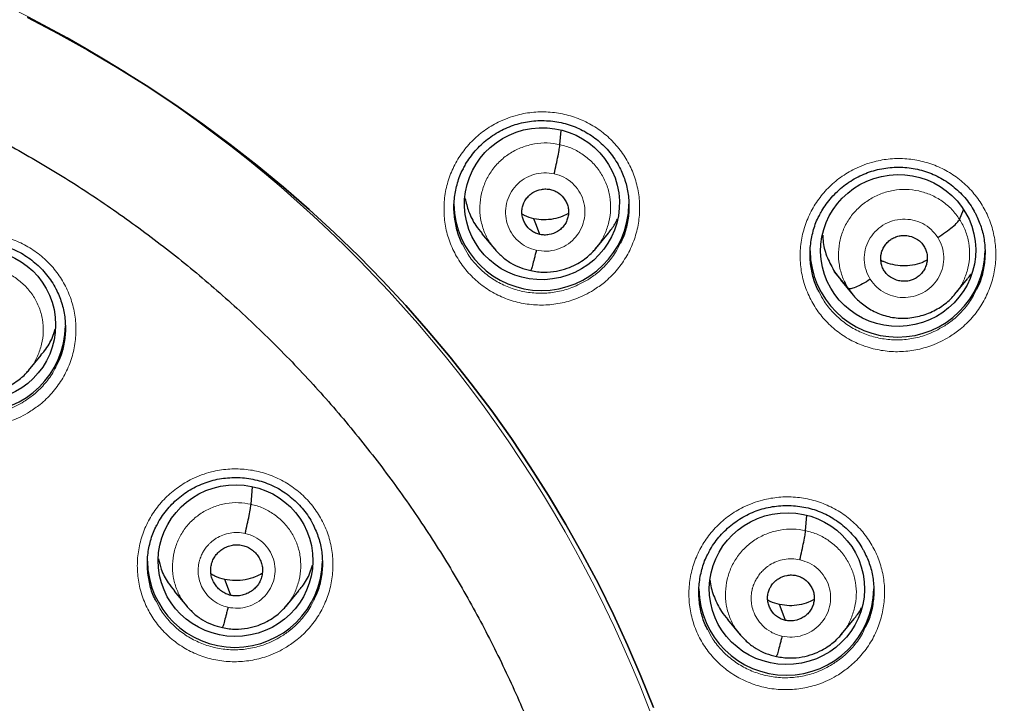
# Model space of a CAD drawing. Header units: millimetres. Extents: x 8 to 2427, y 12 to 2587.
# Tile 134 of 153: x 1107 to 1126, y 1852 to 1865. Entities that reach past the tile are written whole.
import ezdxf

# ---------------------------------------------------------------- set-up
doc = ezdxf.new("R2010")
doc.units = ezdxf.units.MM

msp = doc.modelspace()

# ---------------------------------------------------------------- linework, layer by layer
at = {"color": 7, "linetype": 'Continuous', "lineweight": 30}
for p, q in [((1117.257, 1862.797), (1117.281, 1863.071)), ((1125.019, 1861.344), (1125.094, 1861.528)), ((1115.74, 1861.065), (1115.985, 1860.771)), ((1117.951, 1860.778), (1118.196, 1861.074)), ((1117.955, 1860.791), (1117.947, 1860.782)), ((1122.591, 1860.326), (1122.71, 1860.173)), ((1122.86, 1860), (1122.591, 1860.326)), ((1122.704, 1860.169), (1122.95, 1859.874)), ((1124.929, 1859.89), (1125.175, 1860.189)), ((1106.935, 1858.41), (1107.179, 1858.705)), ((1106.939, 1858.424), (1106.931, 1858.414)), ((1111.256, 1855.811), (1111.286, 1856.147)), ((1122.029, 1855.299), (1122.055, 1855.593)), ((1109.763, 1854.125), (1110.008, 1853.83)), ((1111.938, 1853.835), (1112.183, 1854.131)), ((1111.942, 1853.847), (1111.934, 1853.839)), ((1120.51, 1853.572), (1120.756, 1853.277)), ((1122.725, 1853.286), (1122.97, 1853.583)), ((1122.728, 1853.298), (1122.721, 1853.29))]:
    msp.add_line(p, q, dxfattribs=at)
at = {"color": 252, "linetype": 'Continuous', "lineweight": 0}
msp.add_line((1122.953, 1859.881), (1122.86, 1860), dxfattribs=at)
at = {"color": 7, "linetype": 'Continuous', "lineweight": 30, "flags": 128}
for points in [[(1106.915, 1865.264), (1107.504, 1864.956), (1108.086, 1864.633), (1108.658, 1864.295), (1109.221, 1863.943), (1109.774, 1863.576), (1110.318, 1863.195), (1110.851, 1862.8), (1111.373, 1862.391), (1111.884, 1861.969), (1112.384, 1861.534), (1112.872, 1861.087), (1113.348, 1860.627), (1113.811, 1860.155), (1114.262, 1859.671), (1114.699, 1859.176), (1115.123, 1858.669), (1115.534, 1858.152), (1115.93, 1857.625), (1116.313, 1857.087), (1116.68, 1856.54), (1117.033, 1855.984), (1117.372, 1855.418), (1117.694, 1854.845), (1118.002, 1854.263), (1118.294, 1853.673), (1118.569, 1853.076), (1118.829, 1852.472), (1119.073, 1851.862)], [(1119.073, 1851.862), (1118.829, 1852.472), (1118.569, 1853.076), (1118.294, 1853.673), (1118.002, 1854.263), (1117.694, 1854.845), (1117.372, 1855.418), (1117.033, 1855.984), (1116.68, 1856.54), (1116.313, 1857.087), (1115.93, 1857.625), (1115.534, 1858.152), (1115.123, 1858.669), (1114.699, 1859.176), (1114.262, 1859.671), (1113.811, 1860.155), (1113.348, 1860.627), (1112.872, 1861.087), (1112.384, 1861.534), (1111.884, 1861.969), (1111.373, 1862.391), (1110.851, 1862.8), (1110.318, 1863.195), (1109.774, 1863.576), (1109.221, 1863.943), (1108.658, 1864.295), (1108.086, 1864.633), (1107.504, 1864.956), (1106.915, 1865.264)], [(1116.868, 1861.05), (1116.802, 1861.223), (1116.751, 1861.358)], [(1110.861, 1854.042), (1110.796, 1854.216), (1110.744, 1854.352)], [(1121.64, 1853.555), (1121.575, 1853.728), (1121.523, 1853.864)]]:
    msp.add_lwpolyline(points, dxfattribs=at)
at = {"color": 252, "linetype": 'Continuous', "lineweight": 0}
msp.add_arc((1095.245, 1842.664), 25.455, 359.5944, 180.1892, dxfattribs=at)
at = {"color": 7, "linetype": 'Continuous', "lineweight": 30}
for centre, start, end in [((1116.897, 1861.664), 180.8351, 359.1649), ((1123.814, 1860.758), 180.8348, 359.1652), ((1105.95, 1859.302), 180.8353, 359.1647), ((1110.942, 1854.732), 180.8343, 359.1657), ((1121.653, 1854.192), 180.8352, 359.1648)]:
    msp.add_arc(centre, 1.7, start, end, dxfattribs=at)
for centre, major_axis, ratio in [((1116.907, 1861.648), (1.491, 0.21), 0.980097), ((1123.826, 1860.741), (1.496, 0.177), 0.978637), ((1105.959, 1859.29), (1.493, 0.155), 0.982819), ((1110.954, 1854.717), (1.496, 0.141), 0.98023), ((1121.665, 1854.172), (1.502, 0.134), 0.977463)]:
    msp.add_ellipse(centre, major_axis=major_axis, ratio=ratio, dxfattribs=at)
at = {"color": 252, "linetype": 'Continuous', "lineweight": 0}
for points, knots in [([(1095.404, 1891.756), (1096.796, 1891.721), (1099.58, 1891.651), (1103.722, 1891.088), (1107.8, 1890.193), (1111.781, 1888.94), (1115.633, 1887.349), (1119.327, 1885.43), (1122.833, 1883.198), (1126.125, 1880.67), (1129.177, 1877.866), (1131.964, 1874.808), (1134.464, 1871.521), (1136.659, 1868.03), (1138.531, 1864.361), (1140.065, 1860.545), (1141.249, 1856.61), (1142.077, 1852.588), (1142.527, 1848.511), (1142.644, 1844.804), (1142.448, 1842.476), (1142.367, 1841.509)], [0, 0, 0, 0, 0.053449, 0.106897, 0.160346, 0.213794, 0.267243, 0.320692, 0.37414, 0.427589, 0.481038, 0.534486, 0.587935, 0.641383, 0.694832, 0.748281, 0.801729, 0.855178, 0.908626, 0.962075, 1, 1, 1, 1]), ([(1117.908, 1859.97), (1117.98, 1860.019), (1118.14, 1860.127), (1118.353, 1860.34), (1118.542, 1860.598), (1118.683, 1860.885), (1118.775, 1861.19), (1118.812, 1861.506), (1118.796, 1861.823), (1118.725, 1862.133), (1118.604, 1862.426), (1118.433, 1862.694), (1118.22, 1862.931), (1117.969, 1863.127), (1117.689, 1863.28), (1117.386, 1863.383), (1117.069, 1863.436), (1116.747, 1863.434), (1116.47, 1863.387), (1116.241, 1863.314), (1116.02, 1863.219), (1115.779, 1863.073), (1115.536, 1862.863), (1115.332, 1862.616), (1115.171, 1862.339), (1115.062, 1862.04), (1115.003, 1861.727), (1115, 1861.409), (1115.049, 1861.095), (1115.152, 1860.795), (1115.304, 1860.516), (1115.503, 1860.267), (1115.74, 1860.055), (1116.01, 1859.885), (1116.306, 1859.762), (1116.619, 1859.691), (1116.939, 1859.672), (1117.259, 1859.707), (1117.527, 1859.782), (1117.743, 1859.874), (1117.853, 1859.938), (1117.908, 1859.97)], [0, 0, 0, 0, 0.021708, 0.048589, 0.07547, 0.102352, 0.129235, 0.156103, 0.182971, 0.209815, 0.236658, 0.263478, 0.290297, 0.317104, 0.343912, 0.370723, 0.397534, 0.424365, 0.451195, 0.467953, 0.484711, 0.511594, 0.538476, 0.565359, 0.592242, 0.619122, 0.646002, 0.672863, 0.699724, 0.726559, 0.753395, 0.780209, 0.807023, 0.833829, 0.860636, 0.887452, 0.914268, 0.941106, 0.967945, 0.983972, 1, 1, 1, 1]), ([(1115.995, 1860.768), (1115.958, 1860.811), (1115.869, 1860.918), (1115.773, 1861.119), (1115.707, 1861.357), (1115.692, 1861.604), (1115.725, 1861.849), (1115.805, 1862.084), (1115.928, 1862.301), (1116.093, 1862.488), (1116.291, 1862.64), (1116.516, 1862.751), (1116.759, 1862.817), (1117.01, 1862.839), (1117.174, 1862.811), (1117.257, 1862.797)], [0, 0, 0, 0, 0.054083, 0.132926, 0.211701, 0.290432, 0.369269, 0.448109, 0.526846, 0.605623, 0.684466, 0.763319, 0.842199, 0.921046, 1, 1, 1, 1]), ([(1117.257, 1862.797), (1117.337, 1862.775), (1117.498, 1862.73), (1117.714, 1862.604), (1117.903, 1862.443), (1118.057, 1862.247), (1118.168, 1862.026), (1118.234, 1861.787), (1118.248, 1861.54), (1118.215, 1861.295), (1118.134, 1861.061), (1118.046, 1860.89), (1117.972, 1860.81), (1117.955, 1860.791)], [0, 0, 0, 0, 0.097148, 0.194168, 0.291228, 0.388252, 0.485265, 0.582194, 0.67907, 0.776075, 0.873084, 0.969967, 1, 1, 1, 1]), ([(1124.821, 1859.062), (1124.893, 1859.111), (1125.054, 1859.22), (1125.269, 1859.433), (1125.459, 1859.691), (1125.6, 1859.978), (1125.693, 1860.283), (1125.731, 1860.599), (1125.716, 1860.916), (1125.646, 1861.226), (1125.525, 1861.519), (1125.355, 1861.787), (1125.143, 1862.023), (1124.893, 1862.22), (1124.613, 1862.373), (1124.31, 1862.476), (1123.994, 1862.529), (1123.672, 1862.527), (1123.394, 1862.48), (1123.165, 1862.408), (1122.944, 1862.313), (1122.703, 1862.167), (1122.458, 1861.957), (1122.254, 1861.71), (1122.093, 1861.434), (1121.982, 1861.134), (1121.922, 1860.821), (1121.918, 1860.503), (1121.967, 1860.19), (1122.07, 1859.89), (1122.221, 1859.611), (1122.418, 1859.362), (1122.655, 1859.15), (1122.925, 1858.98), (1123.22, 1858.857), (1123.532, 1858.786), (1123.853, 1858.766), (1124.173, 1858.801), (1124.441, 1858.876), (1124.656, 1858.967), (1124.766, 1859.031), (1124.821, 1859.062)], [0, 0, 0, 0, 0.021961, 0.048859, 0.075758, 0.102648, 0.129538, 0.1564, 0.183262, 0.210089, 0.236916, 0.263715, 0.290514, 0.317307, 0.344099, 0.370908, 0.397716, 0.424557, 0.451398, 0.468178, 0.484959, 0.511854, 0.538748, 0.565643, 0.592538, 0.619421, 0.646304, 0.673155, 0.700006, 0.726823, 0.753639, 0.780434, 0.807229, 0.834024, 0.860819, 0.887636, 0.914454, 0.941306, 0.968158, 0.984079, 1, 1, 1, 1]), ([(1116.797, 1860.745), (1116.732, 1860.764), (1116.603, 1860.803), (1116.438, 1860.922), (1116.308, 1861.076), (1116.223, 1861.259), (1116.19, 1861.457), (1116.21, 1861.657), (1116.281, 1861.845), (1116.399, 1862.01), (1116.557, 1862.138), (1116.742, 1862.222), (1116.943, 1862.259), (1117.077, 1862.24), (1117.144, 1862.23)], [0, 0, 0, 0, 0.083336, 0.16667, 0.250004, 0.333338, 0.416671, 0.500002, 0.583331, 0.666666, 0.750001, 0.833337, 0.916667, 1, 1, 1, 1]), ([(1117.144, 1862.23), (1117.208, 1862.211), (1117.337, 1862.172), (1117.503, 1862.053), (1117.632, 1861.899), (1117.717, 1861.716), (1117.75, 1861.518), (1117.731, 1861.318), (1117.659, 1861.129), (1117.541, 1860.965), (1117.384, 1860.836), (1117.199, 1860.753), (1116.997, 1860.716), (1116.863, 1860.735), (1116.797, 1860.745)], [0, 0, 0, 0, 0.083336, 0.16667, 0.250004, 0.333338, 0.416671, 0.500002, 0.583331, 0.666666, 0.750001, 0.833337, 0.916667, 1, 1, 1, 1]), ([(1122.86, 1860), (1122.819, 1860.072), (1122.738, 1860.215), (1122.676, 1860.456), (1122.659, 1860.702), (1122.691, 1860.948), (1122.771, 1861.183), (1122.897, 1861.398), (1123.063, 1861.584), (1123.263, 1861.735), (1123.487, 1861.848), (1123.728, 1861.916), (1123.979, 1861.934), (1124.228, 1861.904), (1124.466, 1861.826), (1124.683, 1861.704), (1124.876, 1861.545), (1124.971, 1861.411), (1125.019, 1861.344)], [0, 0, 0, 0, 0.062591, 0.125095, 0.187626, 0.250136, 0.312637, 0.375086, 0.437502, 0.5, 0.562498, 0.624913, 0.687362, 0.749864, 0.812373, 0.874905, 0.93741, 1, 1, 1, 1]), ([(1123.285, 1860.18), (1123.254, 1860.239), (1123.191, 1860.356), (1123.16, 1860.556), (1123.179, 1860.755), (1123.25, 1860.944), (1123.369, 1861.108), (1123.526, 1861.237), (1123.711, 1861.322), (1123.912, 1861.356), (1124.115, 1861.338), (1124.306, 1861.269), (1124.474, 1861.155), (1124.554, 1861.048), (1124.594, 1860.995)], [0, 0, 0, 0, 0.083336, 0.16667, 0.250005, 0.333339, 0.416673, 0.500003, 0.583336, 0.666668, 0.750003, 0.833337, 0.916667, 1, 1, 1, 1]), ([(1125.019, 1861.344), (1125.06, 1861.272), (1125.141, 1861.128), (1125.203, 1860.888), (1125.22, 1860.641), (1125.189, 1860.395), (1125.106, 1860.162), (1125.017, 1859.993), (1124.945, 1859.915), (1124.929, 1859.898)], [0, 0, 0, 0, 0.1593246, 0.3184305, 0.4776056, 0.6367246, 0.7958228, 0.9547869, 1, 1, 1, 1]), ([(1106.954, 1857.605), (1107.024, 1857.652), (1107.182, 1857.758), (1107.395, 1857.967), (1107.585, 1858.223), (1107.728, 1858.508), (1107.822, 1858.812), (1107.861, 1859.127), (1107.847, 1859.445), (1107.779, 1859.755), (1107.659, 1860.049), (1107.49, 1860.319), (1107.279, 1860.557), (1107.029, 1860.756), (1106.749, 1860.912), (1106.446, 1861.017), (1106.13, 1861.073), (1105.808, 1861.074), (1105.53, 1861.029), (1105.301, 1860.959), (1105.079, 1860.865), (1104.838, 1860.721), (1104.593, 1860.515), (1104.388, 1860.27), (1104.226, 1859.995), (1104.114, 1859.697), (1104.054, 1859.384), (1104.048, 1859.067), (1104.096, 1858.753), (1104.197, 1858.452), (1104.347, 1858.172), (1104.544, 1857.921), (1104.78, 1857.706), (1105.05, 1857.534), (1105.345, 1857.409), (1105.657, 1857.335), (1105.978, 1857.313), (1106.298, 1857.345), (1106.567, 1857.418), (1106.786, 1857.509), (1106.898, 1857.573), (1106.954, 1857.605)], [0, 0, 0, 0, 0.021149, 0.048004, 0.07486, 0.101723, 0.128585, 0.155448, 0.18231, 0.209164, 0.236019, 0.262861, 0.289704, 0.316536, 0.343367, 0.370195, 0.397022, 0.423852, 0.450683, 0.46743, 0.484177, 0.511037, 0.537898, 0.564758, 0.591618, 0.618481, 0.645345, 0.672205, 0.699066, 0.725917, 0.752767, 0.779606, 0.806445, 0.833275, 0.860104, 0.886932, 0.913759, 0.940592, 0.967425, 0.983712, 1, 1, 1, 1]), ([(1124.594, 1860.995), (1124.626, 1860.936), (1124.688, 1860.818), (1124.719, 1860.619), (1124.7, 1860.419), (1124.629, 1860.23), (1124.511, 1860.066), (1124.353, 1859.937), (1124.168, 1859.853), (1123.967, 1859.818), (1123.764, 1859.836), (1123.574, 1859.906), (1123.405, 1860.02), (1123.325, 1860.126), (1123.285, 1860.18)], [0, 0, 0, 0, 0.083333, 0.166663, 0.249997, 0.333332, 0.416664, 0.499997, 0.583327, 0.666661, 0.749995, 0.83333, 0.916664, 1, 1, 1, 1]), ([(1117.796, 1860.17), (1117.696, 1860.115), (1117.511, 1860.015), (1117.215, 1859.934), (1116.929, 1859.902), (1116.642, 1859.919), (1116.362, 1859.983), (1116.098, 1860.093), (1115.856, 1860.244), (1115.645, 1860.435), (1115.48, 1860.635), (1115.406, 1860.78), (1115.375, 1860.841)], [0, 0, 0, 0, 0.120359, 0.221262, 0.322165, 0.422954, 0.523743, 0.624501, 0.725259, 0.826042, 0.926826, 1, 1, 1, 1]), ([(1118.429, 1860.885), (1118.406, 1860.835), (1118.343, 1860.698), (1118.192, 1860.501), (1118.003, 1860.31), (1117.86, 1860.213), (1117.796, 1860.17)], [0, 0, 0, 0, 0.171841, 0.466816, 0.761792, 1, 1, 1, 1]), ([(1106.253, 1860.392), (1106.332, 1860.37), (1106.49, 1860.326), (1106.702, 1860.202), (1106.887, 1860.043), (1107.038, 1859.851), (1107.147, 1859.634), (1107.211, 1859.4), (1107.226, 1859.158), (1107.194, 1858.917), (1107.114, 1858.688), (1107.027, 1858.52), (1106.956, 1858.442), (1106.939, 1858.424)], [0, 0, 0, 0, 0.09717, 0.194209, 0.29129, 0.388335, 0.485369, 0.582319, 0.679218, 0.776245, 0.873274, 0.970175, 1, 1, 1, 1]), ([(1124.706, 1859.263), (1124.607, 1859.208), (1124.423, 1859.108), (1124.127, 1859.029), (1123.841, 1858.996), (1123.554, 1859.014), (1123.275, 1859.077), (1123.011, 1859.187), (1122.769, 1859.339), (1122.559, 1859.53), (1122.395, 1859.728), (1122.323, 1859.872), (1122.293, 1859.931)], [0, 0, 0, 0, 0.119897, 0.22114, 0.322383, 0.423456, 0.524529, 0.625522, 0.726514, 0.827498, 0.928482, 1, 1, 1, 1]), ([(1125.345, 1859.982), (1125.322, 1859.931), (1125.258, 1859.793), (1125.106, 1859.595), (1124.916, 1859.403), (1124.771, 1859.306), (1124.706, 1859.263)], [0, 0, 0, 0, 0.174413, 0.467543, 0.760674, 1, 1, 1, 1]), ([(1107.479, 1858.515), (1107.455, 1858.464), (1107.391, 1858.326), (1107.238, 1858.13), (1107.049, 1857.943), (1106.908, 1857.848), (1106.845, 1857.806)], [0, 0, 0, 0, 0.176741, 0.472081, 0.767421, 1, 1, 1, 1]), ([(1106.845, 1857.806), (1106.795, 1857.777), (1106.695, 1857.72), (1106.499, 1857.638), (1106.258, 1857.572), (1105.972, 1857.544), (1105.685, 1857.563), (1105.405, 1857.629), (1105.142, 1857.742), (1104.9, 1857.895), (1104.69, 1858.088), (1104.528, 1858.288), (1104.456, 1858.431), (1104.427, 1858.49)], [0, 0, 0, 0, 0.061246, 0.122492, 0.223392, 0.324293, 0.42516, 0.526028, 0.626907, 0.727785, 0.828699, 0.929613, 1, 1, 1, 1]), ([(1111.946, 1853.038), (1112.016, 1853.084), (1112.175, 1853.19), (1112.388, 1853.399), (1112.579, 1853.655), (1112.721, 1853.94), (1112.815, 1854.244), (1112.854, 1854.559), (1112.841, 1854.876), (1112.772, 1855.185), (1112.653, 1855.479), (1112.484, 1855.748), (1112.273, 1855.986), (1112.023, 1856.184), (1111.743, 1856.339), (1111.44, 1856.445), (1111.124, 1856.5), (1110.802, 1856.5), (1110.524, 1856.455), (1110.295, 1856.385), (1110.073, 1856.291), (1109.832, 1856.147), (1109.587, 1855.94), (1109.381, 1855.695), (1109.22, 1855.42), (1109.108, 1855.123), (1109.047, 1854.811), (1109.042, 1854.494), (1109.089, 1854.181), (1109.19, 1853.88), (1109.34, 1853.601), (1109.537, 1853.351), (1109.773, 1853.136), (1110.042, 1852.965), (1110.337, 1852.84), (1110.649, 1852.766), (1110.97, 1852.744), (1111.29, 1852.777), (1111.56, 1852.85), (1111.778, 1852.941), (1111.89, 1853.005), (1111.946, 1853.038)], [0, 0, 0, 0, 0.021222, 0.048085, 0.074948, 0.10181, 0.128672, 0.155526, 0.18238, 0.209222, 0.236065, 0.262896, 0.289728, 0.316555, 0.343382, 0.370213, 0.397043, 0.423884, 0.450724, 0.46749, 0.484256, 0.511119, 0.537982, 0.564845, 0.591707, 0.618568, 0.645428, 0.672278, 0.699129, 0.725967, 0.752806, 0.779635, 0.806465, 0.833292, 0.860119, 0.886953, 0.913786, 0.94063, 0.967474, 0.983737, 1, 1, 1, 1]), ([(1110.018, 1853.827), (1109.982, 1853.869), (1109.895, 1853.973), (1109.801, 1854.169), (1109.736, 1854.402), (1109.722, 1854.645), (1109.754, 1854.885), (1109.832, 1855.115), (1109.953, 1855.326), (1110.114, 1855.51), (1110.309, 1855.659), (1110.53, 1855.767), (1110.767, 1855.831), (1111.014, 1855.852), (1111.175, 1855.825), (1111.256, 1855.811)], [0, 0, 0, 0, 0.053542, 0.13243, 0.21125, 0.290028, 0.368911, 0.447795, 0.526576, 0.605397, 0.684285, 0.763183, 0.842109, 0.921001, 1, 1, 1, 1]), ([(1122.665, 1852.501), (1122.737, 1852.549), (1122.896, 1852.657), (1123.11, 1852.869), (1123.299, 1853.127), (1123.44, 1853.413), (1123.532, 1853.717), (1123.57, 1854.033), (1123.554, 1854.349), (1123.484, 1854.658), (1123.363, 1854.95), (1123.193, 1855.217), (1122.98, 1855.453), (1122.73, 1855.649), (1122.449, 1855.802), (1122.146, 1855.905), (1121.83, 1855.958), (1121.508, 1855.956), (1121.23, 1855.908), (1121, 1855.836), (1120.779, 1855.741), (1120.539, 1855.595), (1120.295, 1855.386), (1120.09, 1855.139), (1119.93, 1854.863), (1119.82, 1854.564), (1119.761, 1854.252), (1119.757, 1853.935), (1119.806, 1853.622), (1119.909, 1853.323), (1120.061, 1853.044), (1120.258, 1852.796), (1120.495, 1852.584), (1120.765, 1852.415), (1121.061, 1852.292), (1121.374, 1852.221), (1121.694, 1852.202), (1122.014, 1852.237), (1122.283, 1852.312), (1122.499, 1852.404), (1122.61, 1852.469), (1122.665, 1852.501)], [0, 0, 0, 0, 0.021645, 0.0485283, 0.0754114, 0.1022811, 0.1291506, 0.155996, 0.1828412, 0.2096623, 0.2364834, 0.2632909, 0.2900984, 0.3169088, 0.3437193, 0.370548, 0.3973767, 0.4242309, 0.4510851, 0.4678805, 0.4846758, 0.5115513, 0.5384268, 0.5653029, 0.592179, 0.6190418, 0.6459044, 0.6727416, 0.6995788, 0.7263941, 0.7532094, 0.7800159, 0.8068225, 0.8336373, 0.8604521, 0.8872884, 0.9141249, 0.9409867, 0.9678487, 0.9839243, 1, 1, 1, 1]), ([(1111.256, 1855.811), (1111.335, 1855.79), (1111.492, 1855.746), (1111.704, 1855.622), (1111.89, 1855.464), (1112.041, 1855.273), (1112.15, 1855.056), (1112.214, 1854.822), (1112.228, 1854.58), (1112.196, 1854.339), (1112.116, 1854.111), (1112.03, 1853.944), (1111.958, 1853.866), (1111.942, 1853.847)], [0, 0, 0, 0, 0.0972063, 0.1942834, 0.2914017, 0.3884842, 0.4855548, 0.582542, 0.6794769, 0.7765413, 0.8736077, 0.9705465, 1, 1, 1, 1]), ([(1110.807, 1853.81), (1110.77, 1853.819), (1110.698, 1853.838), (1110.571, 1853.9), (1110.441, 1853.999), (1110.331, 1854.139), (1110.264, 1854.281), (1110.232, 1854.411), (1110.226, 1854.51), (1110.229, 1854.577), (1110.234, 1854.62), (1110.24, 1854.657), (1110.246, 1854.686), (1110.255, 1854.722), (1110.272, 1854.775), (1110.303, 1854.846), (1110.347, 1854.924), (1110.392, 1854.985), (1110.438, 1855.037), (1110.479, 1855.076), (1110.526, 1855.115), (1110.6, 1855.165), (1110.707, 1855.218), (1110.848, 1855.257), (1110.996, 1855.27), (1111.094, 1855.254), (1111.143, 1855.245)], [0, 0, 0, 0, 0.048787, 0.095101, 0.180629, 0.256982, 0.324095, 0.381984, 0.430575, 0.451408, 0.469936, 0.486162, 0.500082, 0.508654, 0.533701, 0.573376, 0.60794, 0.648923, 0.671811, 0.69628, 0.722338, 0.750003, 0.811333, 0.873428, 0.936251, 1, 1, 1, 1]), ([(1120.766, 1853.274), (1120.73, 1853.317), (1120.641, 1853.422), (1120.545, 1853.622), (1120.479, 1853.859), (1120.465, 1854.106), (1120.498, 1854.351), (1120.577, 1854.586), (1120.7, 1854.802), (1120.865, 1854.989), (1121.064, 1855.141), (1121.289, 1855.252), (1121.531, 1855.318), (1121.782, 1855.34), (1121.947, 1855.313), (1122.029, 1855.299)], [0, 0, 0, 0, 0.053332, 0.132237, 0.211075, 0.289869, 0.368769, 0.447671, 0.526471, 0.60531, 0.684215, 0.763131, 0.842074, 0.920984, 1, 1, 1, 1]), ([(1122.029, 1855.299), (1122.109, 1855.277), (1122.27, 1855.232), (1122.487, 1855.107), (1122.676, 1854.946), (1122.829, 1854.751), (1122.941, 1854.53), (1123.006, 1854.292), (1123.021, 1854.046), (1122.988, 1853.8), (1122.906, 1853.567), (1122.818, 1853.396), (1122.745, 1853.317), (1122.728, 1853.298)], [0, 0, 0, 0, 0.097207, 0.194286, 0.291406, 0.38849, 0.485562, 0.58255, 0.679485, 0.77655, 0.873619, 0.97056, 1, 1, 1, 1]), ([(1111.143, 1855.245), (1111.205, 1855.226), (1111.33, 1855.188), (1111.49, 1855.073), (1111.616, 1854.925), (1111.698, 1854.748), (1111.73, 1854.557), (1111.711, 1854.363), (1111.642, 1854.181), (1111.528, 1854.022), (1111.375, 1853.898), (1111.196, 1853.817), (1111.001, 1853.782), (1110.872, 1853.8), (1110.807, 1853.81)], [0, 0, 0, 0, 0.083333, 0.166663, 0.249998, 0.333333, 0.416664, 0.499995, 0.583329, 0.66666, 0.749994, 0.833328, 0.916663, 1, 1, 1, 1]), ([(1121.569, 1853.25), (1121.531, 1853.26), (1121.457, 1853.279), (1121.327, 1853.342), (1121.193, 1853.443), (1121.078, 1853.587), (1121.009, 1853.732), (1120.976, 1853.867), (1120.968, 1853.969), (1120.972, 1854.039), (1120.976, 1854.084), (1120.983, 1854.122), (1120.989, 1854.152), (1120.998, 1854.188), (1121.015, 1854.242), (1121.046, 1854.315), (1121.092, 1854.395), (1121.136, 1854.457), (1121.178, 1854.505), (1121.211, 1854.538), (1121.248, 1854.571), (1121.289, 1854.603), (1121.36, 1854.651), (1121.466, 1854.704), (1121.612, 1854.744), (1121.765, 1854.758), (1121.866, 1854.741), (1121.916, 1854.733)], [0, 0, 0, 0, 0.048487, 0.094542, 0.179674, 0.25579, 0.322824, 0.380795, 0.429628, 0.45064, 0.469388, 0.485874, 0.500094, 0.50783, 0.532067, 0.571469, 0.606151, 0.647492, 0.665887, 0.685333, 0.705829, 0.727383, 0.750007, 0.811684, 0.873895, 0.936601, 1, 1, 1, 1]), ([(1121.916, 1854.733), (1121.981, 1854.713), (1122.11, 1854.674), (1122.275, 1854.556), (1122.405, 1854.403), (1122.489, 1854.221), (1122.523, 1854.023), (1122.503, 1853.823), (1122.432, 1853.635), (1122.313, 1853.471), (1122.156, 1853.342), (1121.971, 1853.258), (1121.769, 1853.221), (1121.636, 1853.24), (1121.569, 1853.25)], [0, 0, 0, 0, 0.083337, 0.16667, 0.250005, 0.333339, 0.416673, 0.500005, 0.58334, 0.666674, 0.750004, 0.833336, 0.916667, 1, 1, 1, 1]), ([(1111.836, 1853.24), (1111.786, 1853.211), (1111.686, 1853.153), (1111.49, 1853.072), (1111.249, 1853.006), (1110.963, 1852.977), (1110.676, 1852.996), (1110.396, 1853.062), (1110.133, 1853.174), (1109.891, 1853.327), (1109.682, 1853.519), (1109.519, 1853.718), (1109.448, 1853.861), (1109.418, 1853.92)], [0, 0, 0, 0, 0.0611551, 0.1223101, 0.2232608, 0.3242114, 0.4251033, 0.5259949, 0.6268683, 0.7277414, 0.8286206, 0.9294997, 1, 1, 1, 1]), ([(1112.472, 1853.95), (1112.447, 1853.899), (1112.383, 1853.761), (1112.23, 1853.564), (1112.041, 1853.376), (1111.899, 1853.282), (1111.836, 1853.24)], [0, 0, 0, 0, 0.177994, 0.472616, 0.767238, 1, 1, 1, 1]), ([(1122.551, 1852.703), (1122.451, 1852.648), (1122.266, 1852.547), (1121.969, 1852.467), (1121.683, 1852.434), (1121.396, 1852.452), (1121.116, 1852.515), (1120.852, 1852.625), (1120.61, 1852.775), (1120.399, 1852.966), (1120.235, 1853.165), (1120.161, 1853.31), (1120.13, 1853.371)], [0, 0, 0, 0, 0.120643, 0.221577, 0.32251, 0.423318, 0.524125, 0.624856, 0.725587, 0.82628, 0.926973, 1, 1, 1, 1]), ([(1123.186, 1853.418), (1123.162, 1853.367), (1123.099, 1853.23), (1122.947, 1853.033), (1122.758, 1852.842), (1122.615, 1852.746), (1122.551, 1852.703)], [0, 0, 0, 0, 0.174326, 0.468665, 0.763004, 1, 1, 1, 1])]:
    msp.add_open_spline(points, degree=3, knots=knots, dxfattribs=at)
at = {"color": 7, "linetype": 'Continuous', "lineweight": 30}
for points, knots in [([(1142.372, 1841.331), (1142.386, 1841.498), (1142.418, 1841.853), (1142.458, 1842.416), (1142.495, 1843.04), (1142.526, 1843.725), (1142.548, 1844.471), (1142.558, 1845.26), (1142.555, 1846.091), (1142.536, 1846.961), (1142.498, 1847.879), (1142.44, 1848.827), (1142.339, 1850.037), (1142.174, 1851.491), (1141.914, 1853.181), (1141.59, 1854.852), (1141.204, 1856.504), (1140.775, 1858.075), (1140.311, 1859.564), (1139.822, 1860.975), (1139.29, 1862.363), (1138.758, 1863.631), (1138.238, 1864.779), (1137.743, 1865.804), (1137.235, 1866.795), (1136.688, 1867.805), (1136.101, 1868.827), (1135.473, 1869.856), (1134.844, 1870.832), (1134.216, 1871.756), (1133.591, 1872.63), (1133.001, 1873.417), (1132.448, 1874.124), (1131.934, 1874.757), (1131.429, 1875.357), (1130.929, 1875.931), (1130.367, 1876.556), (1129.72, 1877.248), (1128.97, 1878.015), (1128.196, 1878.77), (1127.4, 1879.511), (1126.587, 1880.234), (1125.724, 1880.964), (1124.811, 1881.699), (1123.846, 1882.435), (1122.951, 1883.081), (1122.13, 1883.645), (1121.385, 1884.136), (1120.586, 1884.641), (1119.729, 1885.156), (1118.815, 1885.679), (1117.86, 1886.196), (1116.867, 1886.704), (1115.836, 1887.201), (1114.748, 1887.694), (1113.602, 1888.177), (1112.657, 1888.552), (1112.091, 1888.755), (1111.931, 1888.813)], [0, 0, 0, 0, 0.008247, 0.017505, 0.027777, 0.039065, 0.051369, 0.064692, 0.07819, 0.092597, 0.107916, 0.1239, 0.139888, 0.16835, 0.196699, 0.224932, 0.253048, 0.28104, 0.305871, 0.330594, 0.355204, 0.379695, 0.39885, 0.417774, 0.436187, 0.454081, 0.474707, 0.494598, 0.513758, 0.532188, 0.549893, 0.566876, 0.58083, 0.59426, 0.607168, 0.619559, 0.631837, 0.648647, 0.666298, 0.684788, 0.702009, 0.719904, 0.738477, 0.757731, 0.777672, 0.798308, 0.812087, 0.826726, 0.84223, 0.858606, 0.875864, 0.89401, 0.911937, 0.930662, 0.950189, 0.970523, 0.991666, 1, 1, 1, 1]), ([(1095.404, 1887.864), (1095.551, 1887.863), (1095.98, 1887.862), (1096.69, 1887.848), (1097.533, 1887.817), (1098.376, 1887.771), (1099.218, 1887.708), (1100.058, 1887.631), (1100.897, 1887.538), (1101.734, 1887.43), (1102.568, 1887.306), (1103.401, 1887.168), (1104.23, 1887.014), (1105.056, 1886.844), (1105.879, 1886.66), (1106.698, 1886.461), (1107.514, 1886.247), (1108.325, 1886.018), (1109.132, 1885.774), (1109.934, 1885.515), (1110.73, 1885.242), (1111.522, 1884.954), (1112.308, 1884.652), (1113.088, 1884.335), (1113.862, 1884.004), (1114.629, 1883.659), (1115.39, 1883.3), (1116.144, 1882.928), (1116.89, 1882.541), (1117.629, 1882.141), (1118.361, 1881.727), (1119.084, 1881.301), (1119.799, 1880.861), (1120.506, 1880.407), (1121.204, 1879.942), (1121.893, 1879.463), (1122.572, 1878.972), (1123.243, 1878.468), (1123.903, 1877.953), (1124.554, 1877.425), (1125.194, 1876.885), (1125.825, 1876.334), (1126.444, 1875.772), (1127.053, 1875.198), (1127.651, 1874.613), (1128.237, 1874.017), (1128.813, 1873.411), (1129.376, 1872.794), (1129.928, 1872.167), (1130.467, 1871.53), (1130.995, 1870.883), (1131.51, 1870.227), (1132.013, 1869.561), (1132.502, 1868.887), (1132.979, 1868.203), (1133.443, 1867.511), (1133.894, 1866.81), (1134.331, 1866.102), (1134.755, 1865.385), (1135.165, 1864.661), (1135.561, 1863.929), (1135.943, 1863.191), (1136.311, 1862.445), (1136.665, 1861.693), (1137.004, 1860.935), (1137.329, 1860.17), (1137.64, 1859.4), (1137.935, 1858.624), (1138.216, 1857.842), (1138.482, 1857.056), (1138.733, 1856.265), (1138.969, 1855.47), (1139.19, 1854.67), (1139.396, 1853.867), (1139.586, 1853.059), (1139.76, 1852.249), (1139.908, 1851.504), (1139.99, 1851.028), (1140.025, 1850.824)], [0, 0, 0, 0, 0.006955, 0.020238, 0.033522, 0.046806, 0.060089, 0.073373, 0.086656, 0.09994, 0.113224, 0.126507, 0.139791, 0.153075, 0.166359, 0.179642, 0.192926, 0.20621, 0.219494, 0.232778, 0.246062, 0.259346, 0.27263, 0.285914, 0.299198, 0.312482, 0.325766, 0.33905, 0.352335, 0.365619, 0.378904, 0.392188, 0.405473, 0.418757, 0.432042, 0.445327, 0.458611, 0.471896, 0.485181, 0.498466, 0.511751, 0.525036, 0.538322, 0.551607, 0.564892, 0.578178, 0.591463, 0.604749, 0.618035, 0.63132, 0.644606, 0.657892, 0.671178, 0.684464, 0.69775, 0.711037, 0.724323, 0.737609, 0.750896, 0.764182, 0.777469, 0.790756, 0.804042, 0.817329, 0.830616, 0.843903, 0.85719, 0.870477, 0.883764, 0.897051, 0.910338, 0.923626, 0.936913, 0.9502, 0.963488, 0.976775, 0.990063, 1, 1, 1, 1]), ([(1100.447, 1865.105), (1100.548, 1865.082), (1100.844, 1865.013), (1101.333, 1864.889), (1101.912, 1864.726), (1102.487, 1864.548), (1103.057, 1864.355), (1103.622, 1864.148), (1104.181, 1863.926), (1104.734, 1863.69), (1105.28, 1863.441), (1105.82, 1863.177), (1106.352, 1862.899), (1106.877, 1862.608), (1107.394, 1862.304), (1107.903, 1861.987), (1108.403, 1861.656), (1108.894, 1861.313), (1109.376, 1860.958), (1109.848, 1860.59), (1110.31, 1860.21), (1110.762, 1859.819), (1111.203, 1859.416), (1111.634, 1859.002), (1112.053, 1858.577), (1112.461, 1858.142), (1112.858, 1857.696), (1113.242, 1857.24), (1113.614, 1856.775), (1113.973, 1856.3), (1114.32, 1855.816), (1114.654, 1855.324), (1114.974, 1854.823), (1115.281, 1854.314), (1115.575, 1853.797), (1115.854, 1853.273), (1116.12, 1852.742), (1116.371, 1852.204), (1116.608, 1851.661), (1116.83, 1851.111), (1117.038, 1850.555), (1117.231, 1849.995), (1117.409, 1849.43), (1117.571, 1848.86), (1117.719, 1848.287), (1117.851, 1847.71), (1117.968, 1847.129), (1118.069, 1846.546), (1118.155, 1845.961), (1118.224, 1845.373), (1118.265, 1844.968), (1118.279, 1844.758), (1118.28, 1844.744)], [0, 0, 0, 0, 0.0105727, 0.0311425, 0.0517128, 0.0722835, 0.0928545, 0.1134259, 0.1339978, 0.1545701, 0.1751429, 0.1957162, 0.21629, 0.2368644, 0.2574394, 0.2780151, 0.2985914, 0.3191683, 0.339746, 0.3603244, 0.3809035, 0.4014833, 0.4220639, 0.4426453, 0.4632274, 0.4838104, 0.5043941, 0.5249787, 0.545564, 0.5661502, 0.5867371, 0.6073249, 0.6279135, 0.6485028, 0.6690929, 0.6896837, 0.7102753, 0.7308676, 0.7514606, 0.7720543, 0.7926486, 0.8132435, 0.833839, 0.854435, 0.8750316, 0.8956286, 0.9162261, 0.936824, 0.9574222, 0.9780208, 0.9986196, 1, 1, 1, 1]), ([(1115.379, 1862.328), (1115.393, 1862.357), (1115.432, 1862.433), (1115.509, 1862.55), (1115.61, 1862.677), (1115.723, 1862.795), (1115.847, 1862.902), (1115.982, 1862.997), (1116.124, 1863.079), (1116.273, 1863.146), (1116.427, 1863.198), (1116.585, 1863.236), (1116.746, 1863.259), (1116.91, 1863.266), (1117.074, 1863.258), (1117.237, 1863.235), (1117.397, 1863.197), (1117.551, 1863.143), (1117.697, 1863.076), (1117.836, 1862.995), (1117.967, 1862.901), (1118.089, 1862.794), (1118.201, 1862.676), (1118.3, 1862.547), (1118.372, 1862.437), (1118.406, 1862.369), (1118.415, 1862.349)], [0, 0, 0, 0, 0.026028, 0.068943, 0.112258, 0.155872, 0.19967, 0.243493, 0.287176, 0.33061, 0.373671, 0.416522, 0.459751, 0.503311, 0.547077, 0.590893, 0.634588, 0.678058, 0.721172, 0.763877, 0.806915, 0.850408, 0.894206, 0.938123, 0.981894, 1, 1, 1, 1]), ([(1117.144, 1862.23), (1117.158, 1862.29), (1117.185, 1862.41), (1117.22, 1862.581), (1117.247, 1862.722), (1117.253, 1862.772), (1117.257, 1862.797)], [0, 0, 0, 0, 0.248319, 0.499407, 0.750517, 1, 1, 1, 1]), ([(1118.416, 1862.352), (1118.453, 1862.27), (1118.53, 1862.103), (1118.589, 1861.829), (1118.605, 1861.545), (1118.569, 1861.263), (1118.509, 1861.04), (1118.447, 1860.92), (1118.429, 1860.885)], [0, 0, 0, 0, 0.176911, 0.363058, 0.549388, 0.73572, 0.922167, 1, 1, 1, 1]), ([(1122.296, 1861.419), (1122.311, 1861.449), (1122.35, 1861.527), (1122.429, 1861.644), (1122.53, 1861.771), (1122.643, 1861.889), (1122.768, 1861.996), (1122.903, 1862.091), (1123.045, 1862.172), (1123.194, 1862.24), (1123.348, 1862.292), (1123.506, 1862.33), (1123.668, 1862.352), (1123.832, 1862.36), (1123.996, 1862.352), (1124.159, 1862.328), (1124.318, 1862.29), (1124.472, 1862.237), (1124.619, 1862.169), (1124.757, 1862.088), (1124.887, 1861.994), (1125.009, 1861.887), (1125.121, 1861.769), (1125.22, 1861.64), (1125.291, 1861.531), (1125.324, 1861.463), (1125.333, 1861.444)], [0, 0, 0, 0, 0.0271189, 0.0699979, 0.1132764, 0.1568559, 0.2006211, 0.2444184, 0.28808, 0.331499, 0.3745489, 0.417389, 0.4606054, 0.5041515, 0.5479027, 0.5917038, 0.6353824, 0.6788378, 0.7219374, 0.7646205, 0.8076349, 0.8511029, 0.8948741, 0.9387611, 0.9824985, 1, 1, 1, 1]), ([(1115.375, 1860.841), (1115.362, 1860.864), (1115.303, 1860.968), (1115.24, 1861.176), (1115.193, 1861.455), (1115.196, 1861.741), (1115.252, 1862.019), (1115.315, 1862.218), (1115.372, 1862.315), (1115.381, 1862.329)], [0, 0, 0, 0, 0.050282, 0.233439, 0.416782, 0.600126, 0.783611, 0.967098, 1, 1, 1, 1]), ([(1116.868, 1861.05), (1116.839, 1861.058), (1116.782, 1861.074), (1116.68, 1861.135), (1116.598, 1861.223), (1116.544, 1861.327), (1116.52, 1861.411), (1116.514, 1861.499), (1116.526, 1861.586), (1116.554, 1861.67), (1116.599, 1861.746), (1116.658, 1861.812), (1116.753, 1861.884), (1116.866, 1861.927), (1116.984, 1861.939), (1117.043, 1861.93), (1117.072, 1861.925)], [0, 0, 0, 0, 0.062683, 0.12523, 0.250216, 0.312849, 0.375204, 0.437526, 0.499986, 0.56245, 0.624782, 0.687144, 0.74978, 0.874766, 0.937314, 1, 1, 1, 1]), ([(1117.072, 1861.925), (1117.101, 1861.917), (1117.158, 1861.901), (1117.26, 1861.84), (1117.342, 1861.752), (1117.396, 1861.648), (1117.42, 1861.563), (1117.426, 1861.476), (1117.414, 1861.388), (1117.386, 1861.305), (1117.342, 1861.228), (1117.282, 1861.163), (1117.188, 1861.091), (1117.075, 1861.048), (1116.956, 1861.036), (1116.897, 1861.045), (1116.868, 1861.05)], [0, 0, 0, 0, 0.062683, 0.125231, 0.250217, 0.312849, 0.375204, 0.437527, 0.499987, 0.562451, 0.624783, 0.687145, 0.749781, 0.874766, 0.937314, 1, 1, 1, 1]), ([(1115.415, 1861.752), (1115.434, 1861.668), (1115.478, 1861.484), (1115.593, 1861.251), (1115.702, 1861.121), (1115.745, 1861.069)], [0, 0, 0, 0, 0.337945, 0.738702, 1, 1, 1, 1]), ([(1116.751, 1861.358), (1116.688, 1861.374), (1116.607, 1861.394), (1116.537, 1861.437), (1116.521, 1861.447)], [0, 0, 0, 0, 0.769225, 1, 1, 1, 1]), ([(1117.421, 1861.458), (1117.386, 1861.439), (1117.294, 1861.39), (1117.131, 1861.348), (1116.94, 1861.327), (1116.814, 1861.348), (1116.751, 1861.358)], [0, 0, 0, 0, 0.173253, 0.449156, 0.724274, 1, 1, 1, 1]), ([(1122.293, 1859.931), (1122.279, 1859.955), (1122.219, 1860.061), (1122.156, 1860.27), (1122.11, 1860.549), (1122.114, 1860.835), (1122.17, 1861.113), (1122.233, 1861.311), (1122.29, 1861.407), (1122.298, 1861.42)], [0, 0, 0, 0, 0.053473, 0.23637, 0.419514, 0.602658, 0.78604, 0.969423, 1, 1, 1, 1]), ([(1125.334, 1861.447), (1125.371, 1861.365), (1125.448, 1861.197), (1125.507, 1860.922), (1125.521, 1860.639), (1125.485, 1860.357), (1125.425, 1860.135), (1125.363, 1860.016), (1125.345, 1859.982)], [0, 0, 0, 0, 0.178375, 0.364635, 0.551156, 0.737679, 0.924415, 1, 1, 1, 1]), ([(1118.191, 1861.078), (1118.216, 1861.105), (1118.292, 1861.186), (1118.34, 1861.285), (1118.372, 1861.351)], [0, 0, 0, 0, 0.336987, 1, 1, 1, 1]), ([(1124.594, 1860.995), (1124.646, 1861.028), (1124.75, 1861.095), (1124.883, 1861.197), (1124.984, 1861.287), (1125.007, 1861.325), (1125.019, 1861.344)], [0, 0, 0, 0, 0.248376, 0.499435, 0.750536, 1, 1, 1, 1]), ([(1122.361, 1861.038), (1122.363, 1860.991), (1122.369, 1860.841), (1122.441, 1860.595), (1122.541, 1860.416), (1122.591, 1860.326)], [0, 0, 0, 0, 0.187564, 0.593502, 1, 1, 1, 1]), ([(1123.554, 1860.347), (1123.54, 1860.373), (1123.511, 1860.424), (1123.483, 1860.538), (1123.488, 1860.658), (1123.525, 1860.769), (1123.569, 1860.846), (1123.627, 1860.913), (1123.698, 1860.967), (1123.778, 1861.006), (1123.864, 1861.03), (1123.953, 1861.036), (1124.07, 1861.02), (1124.181, 1860.973), (1124.274, 1860.899), (1124.308, 1860.851), (1124.325, 1860.827)], [0, 0, 0, 0, 0.062684, 0.1252266, 0.2502061, 0.3128428, 0.3752058, 0.4375357, 0.499999, 0.5624624, 0.6247923, 0.6871556, 0.7497926, 0.874773, 0.9373159, 1, 1, 1, 1]), ([(1104.433, 1859.975), (1104.448, 1860.006), (1104.488, 1860.085), (1104.568, 1860.202), (1104.669, 1860.328), (1104.783, 1860.445), (1104.908, 1860.551), (1105.043, 1860.645), (1105.186, 1860.725), (1105.335, 1860.791), (1105.489, 1860.842), (1105.647, 1860.878), (1105.809, 1860.899), (1105.973, 1860.905), (1106.137, 1860.896), (1106.3, 1860.871), (1106.459, 1860.831), (1106.613, 1860.776), (1106.759, 1860.708), (1106.898, 1860.625), (1107.028, 1860.53), (1107.149, 1860.422), (1107.26, 1860.303), (1107.359, 1860.173), (1107.429, 1860.066), (1107.46, 1860), (1107.469, 1859.982)], [0, 0, 0, 0, 0.028055, 0.070996, 0.114335, 0.157975, 0.201796, 0.245638, 0.289333, 0.332773, 0.375833, 0.418688, 0.461926, 0.505495, 0.549272, 0.593104, 0.636815, 0.680305, 0.723439, 0.766174, 0.809241, 0.852763, 0.896591, 0.94054, 0.984346, 1, 1, 1, 1]), ([(1124.325, 1860.827), (1124.339, 1860.801), (1124.368, 1860.75), (1124.396, 1860.636), (1124.391, 1860.516), (1124.354, 1860.405), (1124.311, 1860.328), (1124.252, 1860.262), (1124.181, 1860.208), (1124.101, 1860.168), (1124.016, 1860.144), (1123.926, 1860.139), (1123.809, 1860.154), (1123.698, 1860.202), (1123.606, 1860.276), (1123.571, 1860.323), (1123.554, 1860.347)], [0, 0, 0, 0, 0.062684, 0.1252268, 0.2502073, 0.3128442, 0.3752072, 0.4375368, 0.5000001, 0.5624635, 0.6247937, 0.687157, 0.7497938, 0.8747733, 0.9373158, 1, 1, 1, 1]), ([(1115.977, 1860.782), (1116.025, 1860.729), (1116.12, 1860.623), (1116.294, 1860.498), (1116.484, 1860.401), (1116.621, 1860.367), (1116.689, 1860.35)], [0, 0, 0, 0, 0.251784, 0.5023632, 0.7515383, 1, 1, 1, 1]), ([(1116.689, 1860.351), (1116.733, 1860.342), (1116.82, 1860.325), (1116.987, 1860.315), (1117.181, 1860.331), (1117.388, 1860.387), (1117.562, 1860.462), (1117.703, 1860.548), (1117.813, 1860.635), (1117.897, 1860.715), (1117.942, 1860.766), (1117.961, 1860.789)], [0, 0, 0, 0, 0.0955278, 0.1863192, 0.3544043, 0.5052187, 0.6387226, 0.7548602, 0.8537, 0.9353535, 1, 1, 1, 1]), ([(1116.797, 1860.745), (1116.79, 1860.716), (1116.776, 1860.658), (1116.75, 1860.553), (1116.721, 1860.444), (1116.699, 1860.372), (1116.692, 1860.357), (1116.69, 1860.352)], [0, 0, 0, 0, 0.147912, 0.294345, 0.585408, 0.87605, 1, 1, 1, 1]), ([(1124.382, 1860.551), (1124.35, 1860.534), (1124.262, 1860.487), (1124.102, 1860.447), (1123.911, 1860.434), (1123.722, 1860.461), (1123.581, 1860.5), (1123.51, 1860.54), (1123.494, 1860.549)], [0, 0, 0, 0, 0.1174547, 0.3228269, 0.5283087, 0.734692, 0.9416173, 1, 1, 1, 1]), ([(1125.17, 1860.193), (1125.194, 1860.215), (1125.225, 1860.246), (1125.246, 1860.284), (1125.251, 1860.294)], [0, 0, 0, 0, 0.735311, 1, 1, 1, 1]), ([(1123.285, 1860.18), (1123.233, 1860.149), (1123.131, 1860.088), (1122.996, 1860.023), (1122.895, 1859.988), (1122.872, 1859.996), (1122.86, 1860)], [0, 0, 0, 0, 0.251683, 0.500902, 0.7493, 1, 1, 1, 1]), ([(1107.47, 1859.986), (1107.508, 1859.901), (1107.585, 1859.729), (1107.643, 1859.452), (1107.657, 1859.168), (1107.62, 1858.887), (1107.559, 1858.666), (1107.497, 1858.549), (1107.479, 1858.515)], [0, 0, 0, 0, 0.182896, 0.3684791, 0.5541229, 0.7397671, 0.9254187, 1, 1, 1, 1]), ([(1122.944, 1859.881), (1122.968, 1859.854), (1123.017, 1859.797), (1123.107, 1859.718), (1123.21, 1859.641), (1123.33, 1859.57), (1123.462, 1859.509), (1123.604, 1859.462), (1123.752, 1859.433), (1123.903, 1859.422), (1124.053, 1859.429), (1124.203, 1859.454), (1124.348, 1859.495), (1124.531, 1859.569), (1124.698, 1859.67), (1124.844, 1859.793), (1124.905, 1859.862), (1124.935, 1859.897)], [0, 0, 0, 0, 0.048743, 0.101126, 0.157623, 0.218657, 0.284213, 0.350615, 0.416888, 0.483099, 0.549371, 0.615751, 0.682202, 0.748285, 0.875936, 0.938278, 1, 1, 1, 1]), ([(1107.174, 1858.71), (1107.199, 1858.737), (1107.292, 1858.839), (1107.386, 1859.008), (1107.432, 1859.154), (1107.447, 1859.204)], [0, 0, 0, 0, 0.191585, 0.724535, 1, 1, 1, 1]), ([(1105.697, 1857.995), (1105.74, 1857.986), (1105.825, 1857.969), (1105.989, 1857.959), (1106.179, 1857.974), (1106.382, 1858.028), (1106.553, 1858.102), (1106.691, 1858.186), (1106.799, 1858.27), (1106.882, 1858.349), (1106.925, 1858.4), (1106.945, 1858.422)], [0, 0, 0, 0, 0.095537, 0.186333, 0.354416, 0.50522, 0.638708, 0.75483, 0.853662, 0.935322, 1, 1, 1, 1]), ([(1109.424, 1855.401), (1109.44, 1855.433), (1109.48, 1855.512), (1109.56, 1855.63), (1109.661, 1855.756), (1109.775, 1855.872), (1109.901, 1855.978), (1110.035, 1856.072), (1110.178, 1856.152), (1110.328, 1856.218), (1110.482, 1856.27), (1110.64, 1856.306), (1110.801, 1856.327), (1110.965, 1856.333), (1111.13, 1856.324), (1111.292, 1856.3), (1111.452, 1856.26), (1111.605, 1856.205), (1111.752, 1856.137), (1111.89, 1856.055), (1112.02, 1855.96), (1112.141, 1855.853), (1112.252, 1855.734), (1112.351, 1855.604), (1112.421, 1855.497), (1112.453, 1855.43), (1112.461, 1855.413)], [0, 0, 0, 0, 0.028471, 0.071368, 0.114665, 0.158262, 0.202041, 0.245843, 0.289502, 0.332908, 0.375937, 0.418762, 0.461969, 0.505508, 0.549254, 0.593056, 0.636739, 0.680201, 0.723311, 0.766018, 0.809058, 0.852551, 0.896349, 0.940266, 0.984038, 1, 1, 1, 1]), ([(1111.143, 1855.245), (1111.157, 1855.305), (1111.184, 1855.425), (1111.22, 1855.595), (1111.246, 1855.737), (1111.253, 1855.787), (1111.256, 1855.811)], [0, 0, 0, 0, 0.248697, 0.499562, 0.750364, 1, 1, 1, 1]), ([(1120.135, 1854.851), (1120.15, 1854.881), (1120.188, 1854.958), (1120.267, 1855.075), (1120.367, 1855.202), (1120.481, 1855.319), (1120.605, 1855.426), (1120.74, 1855.521), (1120.882, 1855.603), (1121.031, 1855.67), (1121.185, 1855.722), (1121.343, 1855.76), (1121.504, 1855.783), (1121.668, 1855.79), (1121.832, 1855.782), (1121.995, 1855.759), (1122.155, 1855.721), (1122.309, 1855.668), (1122.455, 1855.601), (1122.594, 1855.52), (1122.725, 1855.426), (1122.846, 1855.32), (1122.958, 1855.202), (1123.057, 1855.073), (1123.129, 1854.964), (1123.163, 1854.895), (1123.173, 1854.875)], [0, 0, 0, 0, 0.026866, 0.069709, 0.112952, 0.156496, 0.200226, 0.243987, 0.287611, 0.330989, 0.373997, 0.4168, 0.459984, 0.503499, 0.547221, 0.590997, 0.634656, 0.678096, 0.721185, 0.763862, 0.806869, 0.850328, 0.894089, 0.937965, 0.981694, 1, 1, 1, 1]), ([(1109.418, 1853.92), (1109.404, 1853.945), (1109.344, 1854.052), (1109.282, 1854.262), (1109.237, 1854.541), (1109.242, 1854.826), (1109.299, 1855.103), (1109.362, 1855.298), (1109.418, 1855.391), (1109.426, 1855.403)], [0, 0, 0, 0, 0.055288, 0.238736, 0.422272, 0.605808, 0.789418, 0.973027, 1, 1, 1, 1]), ([(1112.462, 1855.416), (1112.5, 1855.332), (1112.577, 1855.161), (1112.635, 1854.885), (1112.649, 1854.601), (1112.611, 1854.321), (1112.551, 1854.1), (1112.489, 1853.983), (1112.472, 1853.95)], [0, 0, 0, 0, 0.182492, 0.368377, 0.554351, 0.740325, 0.926362, 1, 1, 1, 1]), ([(1121.916, 1854.733), (1121.93, 1854.792), (1121.957, 1854.912), (1121.993, 1855.083), (1122.02, 1855.224), (1122.026, 1855.274), (1122.029, 1855.299)], [0, 0, 0, 0, 0.248475, 0.499465, 0.750426, 1, 1, 1, 1]), ([(1110.861, 1854.042), (1110.83, 1854.051), (1110.766, 1854.069), (1110.681, 1854.12), (1110.607, 1854.185), (1110.547, 1854.263), (1110.502, 1854.35), (1110.475, 1854.444), (1110.468, 1854.541), (1110.481, 1854.638), (1110.513, 1854.73), (1110.562, 1854.815), (1110.628, 1854.888), (1110.707, 1854.948), (1110.796, 1854.992), (1110.892, 1855.019), (1110.991, 1855.029), (1111.056, 1855.018), (1111.089, 1855.013)], [0, 0, 0, 0, 0.062616, 0.125096, 0.187757, 0.250492, 0.313056, 0.375344, 0.437599, 0.499992, 0.562387, 0.624648, 0.68694, 0.749507, 0.812242, 0.874901, 0.937382, 1, 1, 1, 1]), ([(1111.089, 1855.013), (1111.12, 1855.004), (1111.184, 1854.986), (1111.269, 1854.935), (1111.343, 1854.87), (1111.403, 1854.792), (1111.448, 1854.705), (1111.475, 1854.611), (1111.482, 1854.514), (1111.469, 1854.417), (1111.437, 1854.325), (1111.388, 1854.24), (1111.322, 1854.167), (1111.243, 1854.107), (1111.154, 1854.063), (1111.058, 1854.036), (1110.959, 1854.026), (1110.894, 1854.037), (1110.861, 1854.042)], [0, 0, 0, 0, 0.0626159, 0.1250967, 0.187757, 0.2504918, 0.3130565, 0.3753439, 0.4375996, 0.4999922, 0.5623873, 0.6246486, 0.6869407, 0.7495071, 0.8122417, 0.8749013, 0.9373824, 1, 1, 1, 1]), ([(1123.173, 1854.878), (1123.21, 1854.797), (1123.287, 1854.63), (1123.346, 1854.357), (1123.361, 1854.074), (1123.325, 1853.793), (1123.265, 1853.571), (1123.203, 1853.453), (1123.186, 1853.418)], [0, 0, 0, 0, 0.177262, 0.36374, 0.550393, 0.737048, 0.923884, 1, 1, 1, 1]), ([(1109.456, 1854.753), (1109.472, 1854.686), (1109.512, 1854.521), (1109.619, 1854.307), (1109.726, 1854.179), (1109.768, 1854.129)], [0, 0, 0, 0, 0.294433, 0.72331, 1, 1, 1, 1]), ([(1120.13, 1853.371), (1120.118, 1853.393), (1120.058, 1853.498), (1119.996, 1853.705), (1119.95, 1853.983), (1119.953, 1854.267), (1120.008, 1854.545), (1120.071, 1854.743), (1120.128, 1854.838), (1120.136, 1854.852)], [0, 0, 0, 0, 0.050447, 0.233909, 0.417526, 0.601143, 0.784946, 0.96875, 1, 1, 1, 1]), ([(1112.178, 1854.135), (1112.202, 1854.162), (1112.295, 1854.263), (1112.389, 1854.431), (1112.434, 1854.577), (1112.45, 1854.627)], [0, 0, 0, 0, 0.189104, 0.724417, 1, 1, 1, 1]), ([(1110.744, 1854.352), (1110.679, 1854.368), (1110.584, 1854.392), (1110.503, 1854.443), (1110.477, 1854.459)], [0, 0, 0, 0, 0.691949, 1, 1, 1, 1]), ([(1111.472, 1854.467), (1111.427, 1854.443), (1111.324, 1854.387), (1111.144, 1854.34), (1110.943, 1854.318), (1110.81, 1854.341), (1110.744, 1854.352)], [0, 0, 0, 0, 0.2015215, 0.4679935, 0.7337066, 1, 1, 1, 1]), ([(1120.173, 1854.333), (1120.173, 1854.322), (1120.179, 1854.21), (1120.251, 1854.003), (1120.364, 1853.755), (1120.473, 1853.626), (1120.516, 1853.576)], [0, 0, 0, 0, 0.038159, 0.401945, 0.766048, 1, 1, 1, 1]), ([(1121.64, 1853.555), (1121.612, 1853.563), (1121.555, 1853.579), (1121.453, 1853.639), (1121.37, 1853.726), (1121.317, 1853.83), (1121.293, 1853.915), (1121.287, 1854.002), (1121.298, 1854.089), (1121.327, 1854.173), (1121.371, 1854.249), (1121.43, 1854.315), (1121.525, 1854.386), (1121.638, 1854.43), (1121.757, 1854.442), (1121.816, 1854.433), (1121.845, 1854.428)], [0, 0, 0, 0, 0.062684, 0.125235, 0.250225, 0.312856, 0.375207, 0.437527, 0.499986, 0.562449, 0.624778, 0.687138, 0.749771, 0.874761, 0.937313, 1, 1, 1, 1]), ([(1121.845, 1854.428), (1121.873, 1854.42), (1121.931, 1854.404), (1122.032, 1854.343), (1122.115, 1854.256), (1122.168, 1854.152), (1122.193, 1854.068), (1122.199, 1853.98), (1122.187, 1853.893), (1122.159, 1853.81), (1122.114, 1853.733), (1122.055, 1853.667), (1121.96, 1853.596), (1121.847, 1853.552), (1121.728, 1853.54), (1121.67, 1853.55), (1121.64, 1853.555)], [0, 0, 0, 0, 0.062684, 0.125235, 0.250225, 0.312856, 0.375208, 0.437528, 0.499987, 0.56245, 0.624779, 0.687138, 0.749772, 0.874762, 0.937314, 1, 1, 1, 1]), ([(1121.523, 1853.864), (1121.461, 1853.879), (1121.38, 1853.899), (1121.309, 1853.942), (1121.293, 1853.952)], [0, 0, 0, 0, 0.768643, 1, 1, 1, 1]), ([(1122.193, 1853.964), (1122.158, 1853.945), (1122.067, 1853.896), (1121.903, 1853.853), (1121.712, 1853.833), (1121.586, 1853.854), (1121.523, 1853.864)], [0, 0, 0, 0, 0.173635, 0.449414, 0.724411, 1, 1, 1, 1]), ([(1110, 1853.841), (1110.047, 1853.789), (1110.141, 1853.685), (1110.311, 1853.562), (1110.498, 1853.466), (1110.632, 1853.433), (1110.7, 1853.416)], [0, 0, 0, 0, 0.251753, 0.502326, 0.751514, 1, 1, 1, 1]), ([(1110.7, 1853.417), (1110.743, 1853.408), (1110.827, 1853.391), (1110.991, 1853.381), (1111.181, 1853.397), (1111.385, 1853.451), (1111.555, 1853.525), (1111.694, 1853.609), (1111.802, 1853.694), (1111.885, 1853.772), (1111.928, 1853.824), (1111.948, 1853.846)], [0, 0, 0, 0, 0.0954522, 0.1861793, 0.3541662, 0.5049192, 0.638398, 0.7545486, 0.853443, 0.9351974, 1, 1, 1, 1]), ([(1110.807, 1853.81), (1110.8, 1853.781), (1110.787, 1853.724), (1110.76, 1853.619), (1110.731, 1853.509), (1110.709, 1853.438), (1110.702, 1853.423), (1110.7, 1853.418)], [0, 0, 0, 0, 0.147532, 0.293839, 0.585163, 0.876198, 1, 1, 1, 1]), ([(1122.965, 1853.587), (1122.99, 1853.614), (1123.052, 1853.679), (1123.092, 1853.759), (1123.116, 1853.807)], [0, 0, 0, 0, 0.403534, 1, 1, 1, 1]), ([(1120.748, 1853.288), (1120.795, 1853.235), (1120.891, 1853.129), (1121.065, 1853.004), (1121.255, 1852.907), (1121.393, 1852.873), (1121.462, 1852.856)], [0, 0, 0, 0, 0.251742, 0.502306, 0.751494, 1, 1, 1, 1]), ([(1121.462, 1852.857), (1121.506, 1852.848), (1121.592, 1852.831), (1121.759, 1852.821), (1121.953, 1852.838), (1122.161, 1852.893), (1122.335, 1852.969), (1122.476, 1853.055), (1122.586, 1853.142), (1122.671, 1853.222), (1122.715, 1853.274), (1122.735, 1853.297)], [0, 0, 0, 0, 0.095424, 0.186131, 0.3541, 0.504854, 0.638346, 0.754516, 0.853431, 0.935201, 1, 1, 1, 1]), ([(1121.569, 1853.25), (1121.562, 1853.221), (1121.549, 1853.163), (1121.522, 1853.058), (1121.493, 1852.949), (1121.471, 1852.878), (1121.464, 1852.863), (1121.462, 1852.858)], [0, 0, 0, 0, 0.147708, 0.294053, 0.585184, 0.875999, 1, 1, 1, 1])]:
    msp.add_open_spline(points, degree=3, knots=knots, dxfattribs=at)

doc.saveas('drawing.dxf')
